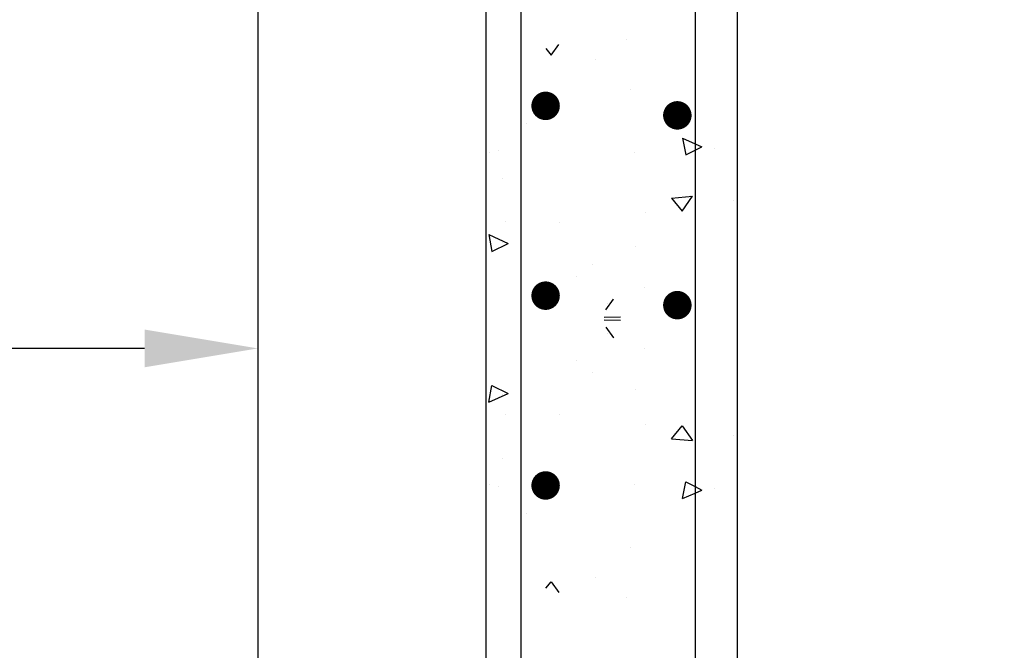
# Model space of a CAD drawing. Header units: inches. Extents: x -9715 to 32893, y -15613 to -1138.
# Tile 132 of 256: x 7247 to 7299, y -5638 to -5605. Entities that reach past the tile are written whole.
import ezdxf

# ---------------------------------------------------------------- set-up
doc = ezdxf.new("R2010")
doc.units = ezdxf.units.IN
doc.header["$MEASUREMENT"] = 0
doc.layers.get('0').update_dxf_attribs({"color": 252})
for name, color, linetype in [('S-ANNO-DIMS', 2, 'Continuous'), ('S1', 2, 'Continuous'), ('S3', 4, 'Continuous'), ('S6', 1, 'Continuous')]:
    doc.layers.add(name, color=color, linetype=linetype)

# ---------------------------------------------------------------- blocks, each defined once
blk = doc.blocks.new('*X42')
at = {"color": 0}
for p, q in [((647.76, 568.72), (648.55, 569.86)), ((655.75, 570.41), (655.75, 570.41)), ((647.19, 569.41), (647.76, 568.72)), ((652.45, 568.28), (652.45, 568.28)), ((656.2, 565.06), (656.2, 565.06)), ((645.13, 561.48), (645.13, 561.48)), ((661.67, 559.9), (663.01, 559.31)), ((661.67, 559.9), (662.01, 558.13)), ((641.23, 558.36), (641.23, 558.36)), ((642.22, 558.63), (642.22, 558.63)), ((656.53, 558.4), (656.53, 558.4)), ((662.02, 558.13), (663.01, 558.63)), ((663.01, 559.31), (663.73, 558.99)), ((663.01, 558.63), (663.73, 558.99)), ((665.06, 558.86), (665.06, 558.86)), ((642.58, 555.62), (642.58, 555.62)), ((660.49, 553.55), (662.73, 553.75)), ((660.49, 553.55), (661.65, 552.18)), ((661.65, 552.18), (662.73, 553.75)), ((662.54, 553.79), (662.54, 553.79)), ((667.05, 553.26), (667.05, 553.26)), ((657.74, 552.05), (657.74, 552.05)), ((642.86, 551.03), (642.86, 551.03)), ((648.59, 551), (648.59, 551)), ((641.13, 549.68), (643.18, 548.76)), ((641.13, 549.68), (641.47, 547.91)), ((641.47, 547.91), (643.18, 548.76)), ((642.64, 548.89), (642.64, 548.89)), ((656.71, 548.38), (656.71, 548.38)), ((652.08, 546.55), (652.08, 546.55)), ((650.42, 545.25), (650.42, 545.25)), ((657.68, 544.03), (657.68, 544.03)), ((653.38, 540.94), (655.1, 540.97)), ((653.53, 539.87), (654.36, 538.75)), ((653.7, 539.23), (653.7, 539.23)), ((654.36, 538.74), (654.37, 538.76))]:
    blk.add_line(p, q, dxfattribs=at)

msp = doc.modelspace()

# ---------------------------------------------------------------- linework, layer by layer
at = {"layer": 'S-ANNO-DIMS'}
msp.add_line((7253.64353, -5622.5387), (7210.72781, -5622.5387), dxfattribs=at)
msp.add_solid([(7253.64353, -5621.54269), (7253.64353, -5623.53472), (7259.61962, -5622.5387)], dxfattribs=at)
at = {"layer": 'S1'}
msp.add_line((7259.61962, -5485.48444), (7259.61962, -5657.4436), dxfattribs=at)
at = {"layer": 'S1', "color": 3}
msp.add_line((7284.92347, -5514.41067), (7284.92347, -5664.19959), dxfattribs=at)
msp.add_lwpolyline([(7299.02171, -5489.78351), (7271.64697, -5490.97872), (7271.64697, -5670.17568)], dxfattribs=at)
at = {"layer": 'S3', "color": 4}
for p, q in [((7282.70336, -5496.47341), (7282.70336, -5670.17568)), ((7273.52624, -5670.17568), (7273.52624, -5554.48757))]:
    msp.add_line(p, q, dxfattribs=at)
at = {"layer": 'S3', "const_width": 0.75171}
for points in [[(7274.43456, -5609.73023, 1), (7275.18627, -5609.73023, 1)], [(7281.38787, -5610.23137, 1), (7282.13958, -5610.23137, 1)], [(7274.43456, -5619.75302, 1), (7275.18627, -5619.75302, 1)], [(7281.38787, -5620.25416, 1), (7282.13958, -5620.25416, 1)], [(7274.43456, -5629.77581, 1), (7275.18627, -5629.77581, 1)]]:
    msp.add_lwpolyline(points, format="xyb", close=True, dxfattribs=at)

# ---------------------------------------------------------------- block references
at = {"layer": 'S6', "color": 1, "xscale": 0.498007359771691, "yscale": 0.498007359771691, "zscale": 0.4980073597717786}
msp.add_blockref('*X42', (6952.51932, -5890.27634), dxfattribs=at)
at = {"layer": 'S6', "color": 1, "xscale": -0.498007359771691, "yscale": 0.498007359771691, "zscale": 0.4980073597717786, "rotation": 180}
msp.add_blockref('*X42', (6952.51932, -5351.63558), dxfattribs=at)

doc.saveas('drawing.dxf')
